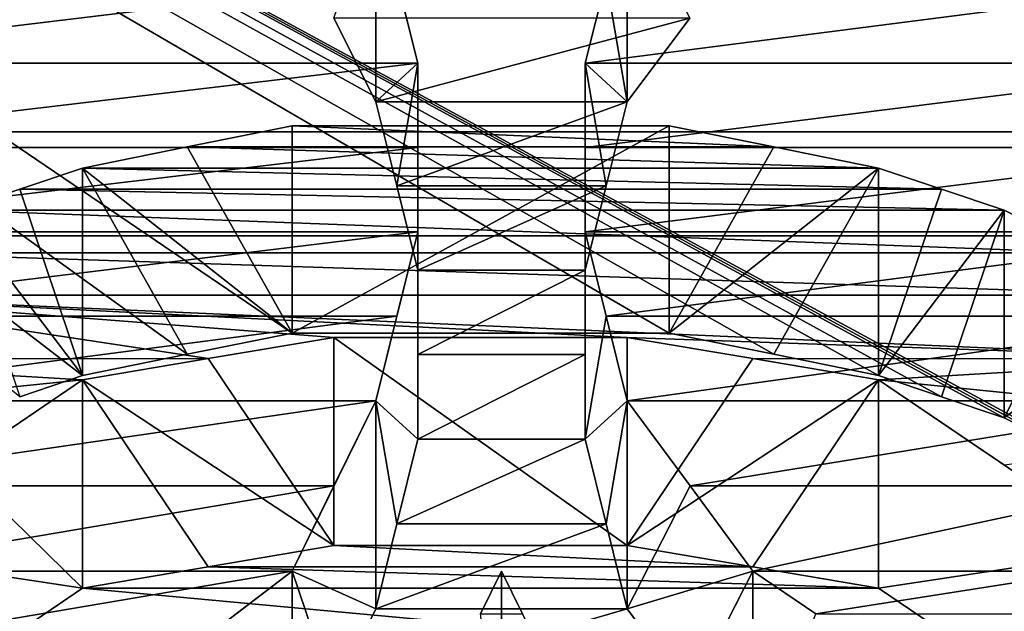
# Model space of a CAD drawing. Header units: millimetres. Extents: x -122 to 122, y -98 to 94.
# Tile 189 of 256: x -71.17 to -68.67, y 9.06 to 10.56. Entities that reach past the tile are written whole.
import ezdxf

# ---------------------------------------------------------------- set-up
doc = ezdxf.new("R2010")
doc.units = ezdxf.units.MM
doc.header["$LTSCALE"] = 26.699852
for name, color, linetype in [('1057', 7, 'CONTINUOUS'), ('1059', 7, 'CONTINUOUS'), ('2351', 7, 'CONTINUOUS'), ('2368', 7, 'CONTINUOUS'), ('2676', 7, 'CONTINUOUS'), ('2822', 7, 'CONTINUOUS'), ('2823', 7, 'CONTINUOUS'), ('2845', 7, 'CONTINUOUS'), ('2846', 7, 'CONTINUOUS'), ('2847', 7, 'CONTINUOUS'), ('2848', 7, 'CONTINUOUS'), ('2849', 7, 'CONTINUOUS'), ('2850', 7, 'CONTINUOUS'), ('2860', 7, 'CONTINUOUS'), ('2861', 7, 'CONTINUOUS'), ('2862', 7, 'CONTINUOUS'), ('2863', 7, 'CONTINUOUS'), ('2864', 7, 'CONTINUOUS'), ('2865', 7, 'CONTINUOUS'), ('2954', 7, 'CONTINUOUS'), ('2955', 7, 'CONTINUOUS'), ('3569', 7, 'CONTINUOUS'), ('3586', 7, 'CONTINUOUS'), ('3800', 7, 'CONTINUOUS'), ('3817', 7, 'CONTINUOUS'), ('3818', 7, 'CONTINUOUS'), ('3819', 7, 'CONTINUOUS'), ('3820', 7, 'CONTINUOUS'), ('3821', 7, 'CONTINUOUS'), ('3822', 7, 'CONTINUOUS'), ('4163', 7, 'CONTINUOUS'), ('4164', 7, 'CONTINUOUS'), ('4165', 7, 'CONTINUOUS'), ('4166', 7, 'CONTINUOUS'), ('4167', 7, 'CONTINUOUS'), ('4172', 7, 'CONTINUOUS'), ('4173', 7, 'CONTINUOUS'), ('4785', 7, 'CONTINUOUS'), ('4786', 7, 'CONTINUOUS'), ('4787', 7, 'CONTINUOUS'), ('4788', 7, 'CONTINUOUS'), ('5674', 7, 'CONTINUOUS'), ('5677', 7, 'CONTINUOUS'), ('967', 7, 'CONTINUOUS'), ('969', 7, 'CONTINUOUS')]:
    doc.layers.add(name, color=color, linetype=linetype)

msp = doc.modelspace()

# ---------------------------------------------------------------- linework, layer by layer
at = {"layer": '1057', "color": 250, "linetype": 'Continuous', "true_color": 0x323232}
for points in [[(-68.3207, 17.625, -30.5274), (-68.3207, 0, -35.25), (-78.9793, 17.625, -30.5274), (-68.3207, 17.625, -30.5274)], [(-78.9793, 17.625, -30.5274), (-68.3207, 0, -35.25), (-78.9793, 0, -35.25), (-78.9793, 17.625, -30.5274)]]:
    msp.add_3dface(points, dxfattribs=at)
at = {"layer": '1059', "color": 250, "linetype": 'Continuous', "true_color": 0x323232}
for points in [[(-68.3207, 0, 35.25), (-68.3207, 17.625, 30.5274), (-78.9793, 0, 35.25), (-68.3207, 0, 35.25)], [(-78.9793, 0, 35.25), (-68.3207, 17.625, 30.5274), (-78.9793, 17.625, 30.5274), (-78.9793, 0, 35.25)]]:
    msp.add_3dface(points, dxfattribs=at)
at = {"layer": '2351', "color": 250, "linetype": 'Continuous', "true_color": 0x323232}
for points in [[(-103.1595, 4.0619, 42.0543), (-103.1595, 21.125, 36.5896), (-36.8405, 4.0619, 42.0543), (-103.1595, 4.0619, 42.0543)], [(-36.8405, 4.0619, 42.0543), (-103.1595, 21.125, 36.5896), (-36.8405, 21.125, 36.5896), (-36.8405, 4.0619, 42.0543)]]:
    msp.add_3dface(points, dxfattribs=at)
at = {"layer": '2368', "color": 250, "linetype": 'Continuous', "true_color": 0x323232}
for points in [[(-63.7701, 13.6709, 46.2728), (-68.5638, 5.9685, 47.8794), (-69.0957, 4.7254, 48.018), (-63.7701, 13.6709, 46.2728)], [(-68.2447, 4.7254, 48.018), (-63.7701, 13.6709, 46.2728), (-69.0957, 4.7254, 48.018), (-68.2447, 4.7254, 48.018)], [(-70.1596, 10.4525, 47.1042), (-70.2127, 10.6653, 47.0565), (-71.9681, 10.4525, 47.1042), (-70.1596, 10.4525, 47.1042)], [(-71.9681, 10.4525, 47.1042), (-70.2127, 10.6653, 47.0565), (-71.9149, 10.6653, 47.0565), (-71.9681, 10.4525, 47.1042)], [(-69.6809, 10.6653, 47.0565), (-69.734, 10.4525, 47.1042), (-68.0851, 10.6653, 47.0565), (-69.6809, 10.6653, 47.0565)], [(-68.0851, 10.6653, 47.0565), (-69.734, 10.4525, 47.1042), (-68.0319, 10.4525, 47.1042), (-68.0851, 10.6653, 47.0565)], [(-70.1596, 10.2388, 47.1511), (-70.1596, 10.4525, 47.1042), (-71.9681, 10.2388, 47.1511), (-70.1596, 10.2388, 47.1511)], [(-71.9681, 10.2388, 47.1511), (-70.1596, 10.4525, 47.1042), (-71.9681, 10.4525, 47.1042), (-71.9681, 10.2388, 47.1511)], [(-69.734, 10.4525, 47.1042), (-69.734, 10.2388, 47.1511), (-68.0319, 10.4525, 47.1042), (-69.734, 10.4525, 47.1042)], [(-68.0319, 10.4525, 47.1042), (-69.734, 10.2388, 47.1511), (-68.0319, 10.2388, 47.1511), (-68.0319, 10.4525, 47.1042)], [(-70.1596, 10.025, 47.1971), (-70.1596, 10.2388, 47.1511), (-71.9681, 10.025, 47.1971), (-70.1596, 10.025, 47.1971)], [(-71.9681, 10.025, 47.1971), (-70.1596, 10.2388, 47.1511), (-71.9681, 10.2388, 47.1511), (-71.9681, 10.025, 47.1971)], [(-69.734, 10.025, 47.1971), (-68.0319, 10.025, 47.1971), (-68.0319, 10.2388, 47.1511), (-69.734, 10.025, 47.1971)], [(-69.734, 10.2388, 47.1511), (-69.734, 10.025, 47.1971), (-68.0319, 10.2388, 47.1511), (-69.734, 10.2388, 47.1511)], [(-71.9149, 9.8102, 47.2422), (-70.1596, 10.025, 47.1971), (-71.9681, 10.025, 47.1971), (-71.9149, 9.8102, 47.2422)], [(-70.2128, 9.8102, 47.2422), (-70.1596, 10.025, 47.1971), (-71.9149, 9.8102, 47.2422), (-70.2128, 9.8102, 47.2422)], [(-69.6808, 9.8102, 47.2422), (-68.0319, 10.025, 47.1971), (-69.734, 10.025, 47.1971), (-69.6808, 9.8102, 47.2422)], [(-68.0851, 9.8102, 47.2422), (-68.0319, 10.025, 47.1971), (-69.6808, 9.8102, 47.2422), (-68.0851, 9.8102, 47.2422)], [(-71.8617, 9.5953, 47.2863), (-70.2128, 9.8102, 47.2422), (-71.9149, 9.8102, 47.2422), (-71.8617, 9.5953, 47.2863)], [(-70.266, 9.5953, 47.2863), (-70.2128, 9.8102, 47.2422), (-71.8617, 9.5953, 47.2863), (-70.266, 9.5953, 47.2863)], [(-69.6277, 9.5953, 47.2863), (-68.0851, 9.8102, 47.2422), (-69.6808, 9.8102, 47.2422), (-69.6277, 9.5953, 47.2863)], [(-68.1383, 9.5953, 47.2863), (-68.0851, 9.8102, 47.2422), (-69.6277, 9.5953, 47.2863), (-68.1383, 9.5953, 47.2863)], [(-71.7552, 9.3795, 47.3296), (-70.266, 9.5953, 47.2863), (-71.8617, 9.5953, 47.2863), (-71.7552, 9.3795, 47.3296)], [(-70.3724, 9.3795, 47.3296), (-70.266, 9.5953, 47.2863), (-71.7552, 9.3795, 47.3296), (-70.3724, 9.3795, 47.3296)], [(-69.4679, 9.3795, 47.3296), (-68.1383, 9.5953, 47.2863), (-69.6277, 9.5953, 47.2863), (-69.4679, 9.3795, 47.3296)], [(-68.298, 9.3795, 47.3296), (-68.1383, 9.5953, 47.2863), (-69.4679, 9.3795, 47.3296), (-68.298, 9.3795, 47.3296)], [(-71.6489, 9.1636, 47.3718), (-70.3724, 9.3795, 47.3296), (-71.7552, 9.3795, 47.3296), (-71.6489, 9.1636, 47.3718)], [(-70.4787, 9.1636, 47.3718), (-70.3724, 9.3795, 47.3296), (-71.6489, 9.1636, 47.3718), (-70.4787, 9.1636, 47.3718)], [(-69.3085, 9.1636, 47.3718), (-68.298, 9.3795, 47.3296), (-69.4679, 9.3795, 47.3296), (-69.3085, 9.1636, 47.3718)], [(-68.4574, 9.1636, 47.3718), (-68.298, 9.3795, 47.3296), (-69.3085, 9.1636, 47.3718), (-68.4574, 9.1636, 47.3718)], [(-71.436, 9.001, 47.403), (-70.4787, 9.1636, 47.3718), (-71.6489, 9.1636, 47.3718), (-71.436, 9.001, 47.403)], [(-70.6917, 9.001, 47.403), (-70.4787, 9.1636, 47.3718), (-71.436, 9.001, 47.403), (-70.6917, 9.001, 47.403)], [(-69.9468, 9.1636, 47.3718), (-70, 9.0553, 47.3927), (-69.8936, 9.0553, 47.3927), (-69.9468, 9.1636, 47.3718)], [(-69.1489, 9.0553, 47.3927), (-68.4574, 9.1636, 47.3718), (-69.3085, 9.1636, 47.3718), (-69.1489, 9.0553, 47.3927)], [(-68.6171, 9.0553, 47.3927), (-68.4574, 9.1636, 47.3718), (-69.1489, 9.0553, 47.3927), (-68.6171, 9.0553, 47.3927)]]:
    msp.add_3dface(points, dxfattribs=at)
at = {"layer": '2676', "color": 250, "linetype": 'Continuous', "true_color": 0x323232}
for points in [[(-70.3722, 10.5672, 46.0532), (-70.266, 10.3547, 46.1014), (-69.4682, 10.5671, 46.0532), (-70.3722, 10.5672, 46.0532)], [(-70.266, 10.3547, 46.1014), (-69.6277, 10.3547, 46.1014), (-69.4682, 10.5671, 46.0532), (-70.266, 10.3547, 46.1014)], [(-70.266, 10.3547, 46.1014), (-70.2127, 10.1413, 46.1489), (-69.6277, 10.3547, 46.1014), (-70.266, 10.3547, 46.1014)], [(-70.2127, 10.1413, 46.1489), (-69.6809, 10.1413, 46.1489), (-69.6277, 10.3547, 46.1014), (-70.2127, 10.1413, 46.1489)], [(-70.2127, 10.1413, 46.1489), (-70.1596, 9.9277, 46.1953), (-69.6809, 10.1413, 46.1489), (-70.2127, 10.1413, 46.1489)], [(-70.1596, 9.9277, 46.1953), (-69.734, 9.9277, 46.1953), (-69.6809, 10.1413, 46.1489), (-70.1596, 9.9277, 46.1953)], [(-70.1596, 9.9277, 46.1953), (-70.1596, 9.7133, 46.2408), (-69.734, 9.9277, 46.1953), (-70.1596, 9.9277, 46.1953)], [(-70.1596, 9.7133, 46.2408), (-69.734, 9.7133, 46.2408), (-69.734, 9.9277, 46.1953), (-70.1596, 9.7133, 46.2408)], [(-70.1596, 9.7133, 46.2408), (-70.1596, 9.4986, 46.2854), (-69.734, 9.7133, 46.2408), (-70.1596, 9.7133, 46.2408)], [(-70.1596, 9.4986, 46.2854), (-69.734, 9.4986, 46.2854), (-69.734, 9.7133, 46.2408), (-70.1596, 9.4986, 46.2854)], [(-70.1596, 9.4986, 46.2854), (-70.2128, 9.2831, 46.3291), (-69.734, 9.4986, 46.2854), (-70.1596, 9.4986, 46.2854)], [(-70.2128, 9.2831, 46.3291), (-69.6808, 9.2831, 46.3291), (-69.734, 9.4986, 46.2854), (-70.2128, 9.2831, 46.3291)], [(-70.2128, 9.2831, 46.3291), (-70.266, 9.0674, 46.3718), (-69.6808, 9.2831, 46.3291), (-70.2128, 9.2831, 46.3291)], [(-70.266, 9.0674, 46.3718), (-69.6277, 9.0674, 46.3718), (-69.6808, 9.2831, 46.3291), (-70.266, 9.0674, 46.3718)], [(-70.266, 9.0674, 46.3718), (-70.3724, 8.8507, 46.4137), (-69.6277, 9.0674, 46.3718), (-70.266, 9.0674, 46.3718)], [(-70.3724, 8.8507, 46.4137), (-69.4679, 8.8507, 46.4137), (-69.6277, 9.0674, 46.3718), (-70.3724, 8.8507, 46.4137)]]:
    msp.add_3dface(points, dxfattribs=at)
at = {"layer": '2822', "color": 250, "linetype": 'Continuous', "true_color": 0x323232}
msp.add_3dface([(-70, 9.0553, 47.3927), (-69.9468, 9.1636, 47.3718), (-69.9468, 8.634, 46.4545), (-70, 9.0553, 47.3927)], dxfattribs=at)
at = {"layer": '2823', "color": 250, "linetype": 'Continuous', "true_color": 0x323232}
for points in [[(-69.9468, 9.1636, 47.3718), (-69.8936, 9.0553, 47.3927), (-69.8404, 8.9469, 47.4132), (-69.9468, 9.1636, 47.3718)], [(-69.9468, 9.1636, 47.3718), (-69.8404, 8.9469, 47.4132), (-69.9468, 8.634, 46.4545), (-69.9468, 9.1636, 47.3718)]]:
    msp.add_3dface(points, dxfattribs=at)
at = {"layer": '2845', "color": 250, "linetype": 'Continuous', "true_color": 0x323232}
msp.add_3dface([(-70.3722, 10.5672, 46.0532), (-70.266, 10.8779, 47.0078), (-70.266, 10.3547, 46.1014), (-70.3722, 10.5672, 46.0532)], dxfattribs=at)
at = {"layer": '2846', "color": 250, "linetype": 'Continuous', "true_color": 0x323232}
for points in [[(-70.266, 10.8779, 47.0078), (-70.2127, 10.6653, 47.0565), (-70.1596, 10.4525, 47.1042), (-70.266, 10.8779, 47.0078)], [(-70.266, 10.8779, 47.0078), (-70.1596, 10.4525, 47.1042), (-70.266, 10.3547, 46.1014), (-70.266, 10.8779, 47.0078)], [(-70.266, 10.3547, 46.1014), (-70.1596, 10.4525, 47.1042), (-70.2127, 10.1413, 46.1489), (-70.266, 10.3547, 46.1014)], [(-70.2127, 10.1413, 46.1489), (-70.1596, 10.4525, 47.1042), (-70.1596, 9.9277, 46.1953), (-70.2127, 10.1413, 46.1489)]]:
    msp.add_3dface(points, dxfattribs=at)
at = {"layer": '2847', "color": 250, "linetype": 'Continuous', "true_color": 0x323232}
for points in [[(-70.1596, 10.4525, 47.1042), (-70.1596, 10.2388, 47.1511), (-70.1596, 10.025, 47.1971), (-70.1596, 10.4525, 47.1042)], [(-70.1596, 10.4525, 47.1042), (-70.1596, 10.025, 47.1971), (-70.1596, 9.9277, 46.1953), (-70.1596, 10.4525, 47.1042)], [(-70.1596, 9.9277, 46.1953), (-70.1596, 10.025, 47.1971), (-70.1596, 9.7133, 46.2408), (-70.1596, 9.9277, 46.1953)], [(-70.1596, 9.7133, 46.2408), (-70.1596, 10.025, 47.1971), (-70.1596, 9.4986, 46.2854), (-70.1596, 9.7133, 46.2408)]]:
    msp.add_3dface(points, dxfattribs=at)
at = {"layer": '2848', "color": 250, "linetype": 'Continuous', "true_color": 0x323232}
for points in [[(-70.1596, 10.025, 47.1971), (-70.2128, 9.8102, 47.2422), (-70.266, 9.5953, 47.2863), (-70.1596, 10.025, 47.1971)], [(-70.1596, 10.025, 47.1971), (-70.266, 9.5953, 47.2863), (-70.1596, 9.4986, 46.2854), (-70.1596, 10.025, 47.1971)], [(-70.1596, 9.4986, 46.2854), (-70.266, 9.5953, 47.2863), (-70.2128, 9.2831, 46.3291), (-70.1596, 9.4986, 46.2854)], [(-70.2128, 9.2831, 46.3291), (-70.266, 9.5953, 47.2863), (-70.266, 9.0674, 46.3718), (-70.2128, 9.2831, 46.3291)]]:
    msp.add_3dface(points, dxfattribs=at)
at = {"layer": '2849', "color": 250, "linetype": 'Continuous', "true_color": 0x323232}
for points in [[(-70.266, 9.5953, 47.2863), (-70.3724, 9.3795, 47.3296), (-70.4787, 9.1636, 47.3718), (-70.266, 9.5953, 47.2863)], [(-70.266, 9.5953, 47.2863), (-70.4787, 9.1636, 47.3718), (-70.266, 9.0674, 46.3718), (-70.266, 9.5953, 47.2863)], [(-70.266, 9.0674, 46.3718), (-70.4787, 9.1636, 47.3718), (-70.3724, 8.8507, 46.4137), (-70.266, 9.0674, 46.3718)], [(-70.3724, 8.8507, 46.4137), (-70.4787, 9.1636, 47.3718), (-70.4787, 8.634, 46.4545), (-70.3724, 8.8507, 46.4137)]]:
    msp.add_3dface(points, dxfattribs=at)
at = {"layer": '2850', "color": 250, "linetype": 'Continuous', "true_color": 0x323232}
for points in [[(-70.4787, 9.1636, 47.3718), (-70.6917, 9.001, 47.403), (-70.9043, 8.8384, 47.4336), (-70.4787, 9.1636, 47.3718)], [(-70.4787, 9.1636, 47.3718), (-70.9043, 8.8384, 47.4336), (-70.4787, 8.634, 46.4545), (-70.4787, 9.1636, 47.3718)]]:
    msp.add_3dface(points, dxfattribs=at)
at = {"layer": '2860', "color": 250, "linetype": 'Continuous', "true_color": 0x323232}
msp.add_3dface([(-69.1489, 9.0553, 47.3927), (-69.3085, 9.1636, 47.3718), (-69.3085, 8.634, 46.4545), (-69.1489, 9.0553, 47.3927)], dxfattribs=at)
at = {"layer": '2861', "color": 250, "linetype": 'Continuous', "true_color": 0x323232}
for points in [[(-69.4679, 9.3795, 47.3296), (-69.6277, 9.5953, 47.2863), (-69.6277, 9.0674, 46.3718), (-69.4679, 9.3795, 47.3296)], [(-69.3085, 9.1636, 47.3718), (-69.4679, 9.3795, 47.3296), (-69.6277, 9.0674, 46.3718), (-69.3085, 9.1636, 47.3718)], [(-69.4679, 8.8507, 46.4137), (-69.3085, 9.1636, 47.3718), (-69.6277, 9.0674, 46.3718), (-69.4679, 8.8507, 46.4137)], [(-69.3085, 8.634, 46.4545), (-69.3085, 9.1636, 47.3718), (-69.4679, 8.8507, 46.4137), (-69.3085, 8.634, 46.4545)]]:
    msp.add_3dface(points, dxfattribs=at)
at = {"layer": '2862', "color": 250, "linetype": 'Continuous', "true_color": 0x323232}
for points in [[(-69.6808, 9.8102, 47.2422), (-69.734, 10.025, 47.1971), (-69.734, 9.4986, 46.2854), (-69.6808, 9.8102, 47.2422)], [(-69.6277, 9.5953, 47.2863), (-69.6808, 9.8102, 47.2422), (-69.734, 9.4986, 46.2854), (-69.6277, 9.5953, 47.2863)], [(-69.6808, 9.2831, 46.3291), (-69.6277, 9.5953, 47.2863), (-69.734, 9.4986, 46.2854), (-69.6808, 9.2831, 46.3291)], [(-69.6277, 9.0674, 46.3718), (-69.6277, 9.5953, 47.2863), (-69.6808, 9.2831, 46.3291), (-69.6277, 9.0674, 46.3718)]]:
    msp.add_3dface(points, dxfattribs=at)
at = {"layer": '2863', "color": 250, "linetype": 'Continuous', "true_color": 0x323232}
for points in [[(-69.734, 10.2388, 47.1511), (-69.734, 10.4525, 47.1042), (-69.734, 9.9277, 46.1953), (-69.734, 10.2388, 47.1511)], [(-69.734, 10.025, 47.1971), (-69.734, 10.2388, 47.1511), (-69.734, 9.9277, 46.1953), (-69.734, 10.025, 47.1971)], [(-69.734, 9.4986, 46.2854), (-69.734, 10.025, 47.1971), (-69.734, 9.7133, 46.2408), (-69.734, 9.4986, 46.2854)], [(-69.734, 9.7133, 46.2408), (-69.734, 10.025, 47.1971), (-69.734, 9.9277, 46.1953), (-69.734, 9.7133, 46.2408)]]:
    msp.add_3dface(points, dxfattribs=at)
at = {"layer": '2864', "color": 250, "linetype": 'Continuous', "true_color": 0x323232}
for points in [[(-69.6809, 10.6653, 47.0565), (-69.6277, 10.8779, 47.0078), (-69.6277, 10.3547, 46.1014), (-69.6809, 10.6653, 47.0565)], [(-69.734, 10.4525, 47.1042), (-69.6809, 10.6653, 47.0565), (-69.6277, 10.3547, 46.1014), (-69.734, 10.4525, 47.1042)], [(-69.734, 9.9277, 46.1953), (-69.734, 10.4525, 47.1042), (-69.6809, 10.1413, 46.1489), (-69.734, 9.9277, 46.1953)], [(-69.6809, 10.1413, 46.1489), (-69.734, 10.4525, 47.1042), (-69.6277, 10.3547, 46.1014), (-69.6809, 10.1413, 46.1489)]]:
    msp.add_3dface(points, dxfattribs=at)
at = {"layer": '2865', "color": 250, "linetype": 'Continuous', "true_color": 0x323232}
msp.add_3dface([(-69.6277, 10.3547, 46.1014), (-69.6277, 10.8779, 47.0078), (-69.4682, 10.5671, 46.0532), (-69.6277, 10.3547, 46.1014)], dxfattribs=at)
at = {"layer": '2954', "color": 250, "linetype": 'Continuous', "true_color": 0x323232}
for points in [[(-31.5, 14.6011, 44.9374), (-108.5, -4.939, 46.9912), (-31.5, -4.939, 46.9912), (-31.5, 14.6011, 44.9374)], [(-108.5, 14.6011, 44.9374), (-108.5, -4.939, 46.9912), (-31.5, 14.6011, 44.9374), (-108.5, 14.6011, 44.9374)]]:
    msp.add_3dface(points, dxfattribs=at)
at = {"layer": '2955', "color": 250, "linetype": 'Continuous', "true_color": 0x323232}
for points in [[(-108.5, 15.2191, 46.8395), (-108.5, -5.148, 48.9802), (-31.5, 15.2191, 46.8395), (-108.5, 15.2191, 46.8395)], [(-31.5, 15.2191, 46.8395), (-108.5, -5.148, 48.9802), (-31.5, -5.148, 48.9802), (-31.5, 15.2191, 46.8395)]]:
    msp.add_3dface(points, dxfattribs=at)
at = {"layer": '3569', "color": 250, "linetype": 'Continuous', "true_color": 0x323232}
for points in [[(-103.1595, 21.125, -36.5896), (-103.1595, 4.0619, -42.0543), (-36.8405, 21.125, -36.5896), (-103.1595, 21.125, -36.5896)], [(-36.8405, 21.125, -36.5896), (-103.1595, 4.0619, -42.0543), (-36.8405, 4.0619, -42.0543), (-36.8405, 21.125, -36.5896)]]:
    msp.add_3dface(points, dxfattribs=at)
at = {"layer": '3586', "color": 250, "linetype": 'Continuous', "true_color": 0x323232}
for points in [[(-76.2299, 13.6709, -46.2728), (-63.7701, 13.6709, -46.2728), (-68.2447, 9.3366, -47.3381), (-76.2299, 13.6709, -46.2728)], [(-71.3832, 4.6798, -48.0225), (-76.2299, 13.6709, -46.2728), (-71.117, 4.7937, -48.0113), (-71.3832, 4.6798, -48.0225)], [(-71.117, 4.7937, -48.0113), (-76.2299, 13.6709, -46.2728), (-72.0745, 6.5946, -47.7972), (-71.117, 4.7937, -48.0113)], [(-71.1703, 9.6061, -47.2841), (-76.2299, 13.6709, -46.2728), (-71.0106, 9.6599, -47.2731), (-71.1703, 9.6061, -47.2841)], [(-71.0106, 9.6599, -47.2731), (-76.2299, 13.6709, -46.2728), (-70.7448, 9.7137, -47.2621), (-71.0106, 9.6599, -47.2731)], [(-70.7448, 9.7137, -47.2621), (-76.2299, 13.6709, -46.2728), (-70.4787, 9.7674, -47.251), (-70.7448, 9.7137, -47.2621)], [(-70.4787, 9.7674, -47.251), (-76.2299, 13.6709, -46.2728), (-69.5213, 9.7674, -47.251), (-70.4787, 9.7674, -47.251)], [(-68.9894, 9.6599, -47.2731), (-69.2552, 9.7137, -47.2621), (-76.2299, 13.6709, -46.2728), (-68.9894, 9.6599, -47.2731)], [(-68.6702, 9.5523, -47.295), (-68.8297, 9.6061, -47.2841), (-76.2299, 13.6709, -46.2728), (-68.6702, 9.5523, -47.295)], [(-68.6702, 9.5523, -47.295), (-76.2299, 13.6709, -46.2728), (-68.4573, 9.4444, -47.3167), (-68.6702, 9.5523, -47.295)], [(-68.4573, 9.4444, -47.3167), (-76.2299, 13.6709, -46.2728), (-68.2447, 9.3366, -47.3381), (-68.4573, 9.4444, -47.3167)], [(-69.5213, 9.7674, -47.251), (-76.2299, 13.6709, -46.2728), (-69.2552, 9.7137, -47.2621), (-69.5213, 9.7674, -47.251)], [(-68.9894, 9.6599, -47.2731), (-76.2299, 13.6709, -46.2728), (-68.8297, 9.6061, -47.2841), (-68.9894, 9.6599, -47.2731)], [(-70.3723, 9.2285, -47.3592), (-69.3084, 9.1744, -47.3697), (-70.6916, 9.1744, -47.3697), (-70.3723, 9.2285, -47.3592)], [(-69.6277, 9.2285, -47.3592), (-69.3084, 9.1744, -47.3697), (-70.3723, 9.2285, -47.3592), (-69.6277, 9.2285, -47.3592)], [(-70.6916, 9.1744, -47.3697), (-68.9894, 9.1203, -47.3802), (-71.0106, 9.1203, -47.3802), (-70.6916, 9.1744, -47.3697)], [(-69.3084, 9.1744, -47.3697), (-68.9894, 9.1203, -47.3802), (-70.6916, 9.1744, -47.3697), (-69.3084, 9.1744, -47.3697)], [(-71.0106, 9.1203, -47.3802), (-68.6699, 8.9033, -47.4214), (-71.3301, 8.9033, -47.4214), (-71.0106, 9.1203, -47.3802)], [(-68.9894, 9.1203, -47.3802), (-68.6699, 8.9033, -47.4214), (-71.0106, 9.1203, -47.3802), (-68.9894, 9.1203, -47.3802)]]:
    msp.add_3dface(points, dxfattribs=at)
at = {"layer": '3800', "color": 250, "linetype": 'Continuous', "true_color": 0x323232}
for points in [[(-70.4787, 10.2935, -48.1623), (-69.2552, 10.24, -48.1737), (-70.7448, 10.24, -48.1737), (-70.4787, 10.2935, -48.1623)], [(-69.5213, 10.2935, -48.1623), (-69.2552, 10.24, -48.1737), (-70.4787, 10.2935, -48.1623), (-69.5213, 10.2935, -48.1623)], [(-70.7448, 10.24, -48.1737), (-68.9894, 10.1864, -48.1851), (-71.0106, 10.1864, -48.1851), (-70.7448, 10.24, -48.1737)], [(-69.2552, 10.24, -48.1737), (-68.9894, 10.1864, -48.1851), (-70.7448, 10.24, -48.1737), (-69.2552, 10.24, -48.1737)], [(-71.0106, 10.1864, -48.1851), (-68.8297, 10.1328, -48.1964), (-71.1703, 10.1328, -48.1964), (-71.0106, 10.1864, -48.1851)], [(-68.9894, 10.1864, -48.1851), (-68.8297, 10.1328, -48.1964), (-71.0106, 10.1864, -48.1851), (-68.9894, 10.1864, -48.1851)], [(-71.1703, 10.1328, -48.1964), (-68.6702, 10.0792, -48.2076), (-71.3298, 10.0792, -48.2076), (-71.1703, 10.1328, -48.1964)], [(-68.8297, 10.1328, -48.1964), (-68.6702, 10.0792, -48.2076), (-71.1703, 10.1328, -48.1964), (-68.8297, 10.1328, -48.1964)], [(-71.3298, 10.0792, -48.2076), (-68.4573, 9.9717, -48.2299), (-71.5427, 9.9717, -48.2299), (-71.3298, 10.0792, -48.2076)], [(-68.6702, 10.0792, -48.2076), (-68.4573, 9.9717, -48.2299), (-71.3298, 10.0792, -48.2076), (-68.6702, 10.0792, -48.2076)], [(-71.5427, 9.9717, -48.2299), (-68.2447, 9.8642, -48.252), (-71.7553, 9.8642, -48.252), (-71.5427, 9.9717, -48.2299)], [(-68.4573, 9.9717, -48.2299), (-68.2447, 9.8642, -48.252), (-71.5427, 9.9717, -48.2299), (-68.4573, 9.9717, -48.2299)], [(-71.915, 9.7026, -48.2848), (-71.7553, 9.8642, -48.252), (-70.6916, 9.7027, -48.2848), (-71.915, 9.7026, -48.2848)], [(-68.2447, 9.8642, -48.252), (-68.085, 9.7026, -48.2848), (-71.7553, 9.8642, -48.252), (-68.2447, 9.8642, -48.252)], [(-71.7553, 9.8642, -48.252), (-68.085, 9.7026, -48.2848), (-69.6277, 9.7566, -48.2739), (-71.7553, 9.8642, -48.252)], [(-70.6916, 9.7027, -48.2848), (-71.7553, 9.8642, -48.252), (-70.3723, 9.7566, -48.2739), (-70.6916, 9.7027, -48.2848)], [(-70.3723, 9.7566, -48.2739), (-71.7553, 9.8642, -48.252), (-69.6277, 9.7566, -48.2739), (-70.3723, 9.7566, -48.2739)], [(-69.6277, 9.7566, -48.2739), (-68.085, 9.7026, -48.2848), (-69.3084, 9.7027, -48.2848), (-69.6277, 9.7566, -48.2739)], [(-72.0745, 9.5409, -48.317), (-71.915, 9.7026, -48.2848), (-71.0106, 9.6488, -48.2956), (-72.0745, 9.5409, -48.317)], [(-71.0106, 9.6488, -48.2956), (-71.915, 9.7026, -48.2848), (-70.6916, 9.7027, -48.2848), (-71.0106, 9.6488, -48.2956)], [(-69.3084, 9.7027, -48.2848), (-68.085, 9.7026, -48.2848), (-68.9894, 9.6488, -48.2956), (-69.3084, 9.7027, -48.2848)], [(-68.085, 9.7026, -48.2848), (-67.9255, 9.5409, -48.317), (-68.9894, 9.6488, -48.2956), (-68.085, 9.7026, -48.2848)], [(-71.3301, 9.4327, -48.3383), (-72.0745, 9.5409, -48.317), (-71.0106, 9.6488, -48.2956), (-71.3301, 9.4327, -48.3383)], [(-68.9894, 9.6488, -48.2956), (-67.9255, 9.5409, -48.317), (-68.6699, 9.4327, -48.3383), (-68.9894, 9.6488, -48.2956)]]:
    msp.add_3dface(points, dxfattribs=at)
at = {"layer": '3817', "color": 250, "linetype": 'Continuous', "true_color": 0x323232}
for points in [[(-68.6702, 9.5523, -47.295), (-68.4573, 9.9717, -48.2299), (-68.6702, 10.0792, -48.2076), (-68.6702, 9.5523, -47.295)], [(-68.6702, 9.5523, -47.295), (-68.2447, 9.8642, -48.252), (-68.4573, 9.9717, -48.2299), (-68.6702, 9.5523, -47.295)], [(-68.6702, 9.5523, -47.295), (-68.4573, 9.4444, -47.3167), (-68.2447, 9.8642, -48.252), (-68.6702, 9.5523, -47.295)]]:
    msp.add_3dface(points, dxfattribs=at)
at = {"layer": '3818', "color": 250, "linetype": 'Continuous', "true_color": 0x323232}
for points in [[(-68.9894, 9.6599, -47.2731), (-68.8297, 10.1328, -48.1964), (-68.9894, 10.1864, -48.1851), (-68.9894, 9.6599, -47.2731)], [(-68.9894, 9.6599, -47.2731), (-68.6702, 10.0792, -48.2076), (-68.8297, 10.1328, -48.1964), (-68.9894, 9.6599, -47.2731)], [(-68.9894, 9.6599, -47.2731), (-68.8297, 9.6061, -47.2841), (-68.6702, 10.0792, -48.2076), (-68.9894, 9.6599, -47.2731)], [(-68.8297, 9.6061, -47.2841), (-68.6702, 9.5523, -47.295), (-68.6702, 10.0792, -48.2076), (-68.8297, 9.6061, -47.2841)]]:
    msp.add_3dface(points, dxfattribs=at)
at = {"layer": '3819', "color": 250, "linetype": 'Continuous', "true_color": 0x323232}
for points in [[(-69.5213, 9.7674, -47.251), (-69.2552, 10.24, -48.1737), (-69.5213, 10.2935, -48.1623), (-69.5213, 9.7674, -47.251)], [(-69.5213, 9.7674, -47.251), (-68.9894, 10.1864, -48.1851), (-69.2552, 10.24, -48.1737), (-69.5213, 9.7674, -47.251)], [(-69.5213, 9.7674, -47.251), (-69.2552, 9.7137, -47.2621), (-68.9894, 10.1864, -48.1851), (-69.5213, 9.7674, -47.251)], [(-69.2552, 9.7137, -47.2621), (-68.9894, 9.6599, -47.2731), (-68.9894, 10.1864, -48.1851), (-69.2552, 9.7137, -47.2621)]]:
    msp.add_3dface(points, dxfattribs=at)
at = {"layer": '3820', "color": 250, "linetype": 'Continuous', "true_color": 0x323232}
for points in [[(-70.4787, 9.7674, -47.251), (-69.5213, 9.7674, -47.251), (-69.5213, 10.2935, -48.1623), (-70.4787, 9.7674, -47.251)], [(-70.4787, 9.7674, -47.251), (-69.5213, 10.2935, -48.1623), (-70.4787, 10.2935, -48.1623), (-70.4787, 9.7674, -47.251)]]:
    msp.add_3dface(points, dxfattribs=at)
at = {"layer": '3821', "color": 250, "linetype": 'Continuous', "true_color": 0x323232}
for points in [[(-70.4787, 10.2935, -48.1623), (-70.7448, 10.24, -48.1737), (-70.4787, 9.7674, -47.251), (-70.4787, 10.2935, -48.1623)], [(-71.0106, 10.1864, -48.1851), (-70.4787, 9.7674, -47.251), (-70.7448, 10.24, -48.1737), (-71.0106, 10.1864, -48.1851)], [(-71.0106, 9.6599, -47.2731), (-70.7448, 9.7137, -47.2621), (-71.0106, 10.1864, -48.1851), (-71.0106, 9.6599, -47.2731)], [(-70.7448, 9.7137, -47.2621), (-70.4787, 9.7674, -47.251), (-71.0106, 10.1864, -48.1851), (-70.7448, 9.7137, -47.2621)]]:
    msp.add_3dface(points, dxfattribs=at)
at = {"layer": '3822', "color": 250, "linetype": 'Continuous', "true_color": 0x323232}
for points in [[(-71.0106, 10.1864, -48.1851), (-71.1703, 10.1328, -48.1964), (-71.0106, 9.6599, -47.2731), (-71.0106, 10.1864, -48.1851)], [(-71.3298, 10.0792, -48.2076), (-71.0106, 9.6599, -47.2731), (-71.1703, 10.1328, -48.1964), (-71.3298, 10.0792, -48.2076)], [(-71.1703, 9.6061, -47.2841), (-71.0106, 9.6599, -47.2731), (-71.3298, 10.0792, -48.2076), (-71.1703, 9.6061, -47.2841)]]:
    msp.add_3dface(points, dxfattribs=at)
at = {"layer": '4163', "color": 250, "linetype": 'Continuous', "true_color": 0x323232}
for points in [[(-68.9894, 9.1203, -47.3802), (-68.9894, 9.6488, -48.2956), (-68.3511, 9.2164, -48.38), (-68.9894, 9.1203, -47.3802)], [(-68.9894, 9.6488, -48.2956), (-68.6699, 9.4327, -48.3383), (-68.3511, 9.2164, -48.38), (-68.9894, 9.6488, -48.2956)], [(-68.6699, 8.9033, -47.4214), (-68.9894, 9.1203, -47.3802), (-68.3511, 9.2164, -48.38), (-68.6699, 8.9033, -47.4214)]]:
    msp.add_3dface(points, dxfattribs=at)
at = {"layer": '4164', "color": 250, "linetype": 'Continuous', "true_color": 0x323232}
for points in [[(-69.6277, 9.7566, -48.2739), (-69.3084, 9.7027, -48.2848), (-69.6277, 9.2285, -47.3592), (-69.6277, 9.7566, -48.2739)], [(-68.9894, 9.6488, -48.2956), (-69.6277, 9.2285, -47.3592), (-69.3084, 9.7027, -48.2848), (-68.9894, 9.6488, -48.2956)], [(-69.3084, 9.1744, -47.3697), (-69.6277, 9.2285, -47.3592), (-68.9894, 9.6488, -48.2956), (-69.3084, 9.1744, -47.3697)], [(-68.9894, 9.1203, -47.3802), (-69.3084, 9.1744, -47.3697), (-68.9894, 9.6488, -48.2956), (-68.9894, 9.1203, -47.3802)]]:
    msp.add_3dface(points, dxfattribs=at)
at = {"layer": '4165', "color": 250, "linetype": 'Continuous', "true_color": 0x323232}
for points in [[(-69.6277, 9.2285, -47.3592), (-70.3723, 9.2285, -47.3592), (-70.3723, 9.7566, -48.2739), (-69.6277, 9.2285, -47.3592)], [(-69.6277, 9.2285, -47.3592), (-70.3723, 9.7566, -48.2739), (-69.6277, 9.7566, -48.2739), (-69.6277, 9.2285, -47.3592)]]:
    msp.add_3dface(points, dxfattribs=at)
at = {"layer": '4166', "color": 250, "linetype": 'Continuous', "true_color": 0x323232}
for points in [[(-70.3723, 9.2285, -47.3592), (-70.6916, 9.7027, -48.2848), (-70.3723, 9.7566, -48.2739), (-70.3723, 9.2285, -47.3592)], [(-70.3723, 9.2285, -47.3592), (-71.0106, 9.6488, -48.2956), (-70.6916, 9.7027, -48.2848), (-70.3723, 9.2285, -47.3592)], [(-70.3723, 9.2285, -47.3592), (-70.6916, 9.1744, -47.3697), (-71.0106, 9.6488, -48.2956), (-70.3723, 9.2285, -47.3592)], [(-70.6916, 9.1744, -47.3697), (-71.0106, 9.1203, -47.3802), (-71.0106, 9.6488, -48.2956), (-70.6916, 9.1744, -47.3697)]]:
    msp.add_3dface(points, dxfattribs=at)
at = {"layer": '4167', "color": 250, "linetype": 'Continuous', "true_color": 0x323232}
for points in [[(-71.0106, 9.1203, -47.3802), (-71.3301, 9.4327, -48.3383), (-71.0106, 9.6488, -48.2956), (-71.0106, 9.1203, -47.3802)], [(-71.0106, 9.1203, -47.3802), (-71.6489, 9.2164, -48.38), (-71.3301, 9.4327, -48.3383), (-71.0106, 9.1203, -47.3802)], [(-71.0106, 9.1203, -47.3802), (-71.3301, 8.9033, -47.4214), (-71.6489, 9.2164, -48.38), (-71.0106, 9.1203, -47.3802)]]:
    msp.add_3dface(points, dxfattribs=at)
at = {"layer": '4172', "color": 250, "linetype": 'Continuous', "true_color": 0x323232}
for points in [[(-31.5, -4.939, -46.9912), (-108.5, 14.6011, -44.9374), (-31.5, 14.6011, -44.9374), (-31.5, -4.939, -46.9912)], [(-108.5, -4.939, -46.9912), (-108.5, 14.6011, -44.9374), (-31.5, -4.939, -46.9912), (-108.5, -4.939, -46.9912)]]:
    msp.add_3dface(points, dxfattribs=at)
at = {"layer": '4173', "color": 250, "linetype": 'Continuous', "true_color": 0x323232}
for points in [[(-108.5, -5.148, -48.9802), (-108.5, 15.2191, -46.8395), (-31.5, -5.148, -48.9802), (-108.5, -5.148, -48.9802)], [(-31.5, -5.148, -48.9802), (-108.5, 15.2191, -46.8395), (-31.5, 15.2191, -46.8395), (-31.5, -5.148, -48.9802)]]:
    msp.add_3dface(points, dxfattribs=at)
at = {"layer": '4785', "color": 150, "linetype": 'Continuous', "true_color": 0x378cff}
for points in [[(-22, 28.0584, -35.181), (-22, 10.0141, -43.8712), (-122, 28.0584, -35.181), (-22, 28.0584, -35.181)], [(-22, 10.0141, -43.8712), (-122, 10.0141, -43.8712), (-122, 28.0584, -35.181), (-22, 10.0141, -43.8712)], [(-22, 10.0141, -43.8712), (-22, -10.0141, -43.8712), (-122, 10.0141, -43.8712), (-22, 10.0141, -43.8712)], [(-22, -10.0141, -43.8712), (-122, -10.0141, -43.8712), (-122, 10.0141, -43.8712), (-22, -10.0141, -43.8712)]]:
    msp.add_3dface(points, dxfattribs=at)
at = {"layer": '4786', "color": 150, "linetype": 'Continuous', "true_color": 0x378cff}
for points in [[(-22, 10.0141, 43.8712), (-22, 28.0584, 35.181), (-122, 10.0141, 43.8712), (-22, 10.0141, 43.8712)], [(-22, 28.0584, 35.181), (-122, 28.0584, 35.181), (-122, 10.0141, 43.8712), (-22, 28.0584, 35.181)], [(-22, -10.0141, 43.8712), (-22, 10.0141, 43.8712), (-122, -10.0141, 43.8712), (-22, -10.0141, 43.8712)], [(-22, 10.0141, 43.8712), (-122, 10.0141, 43.8712), (-122, -10.0141, 43.8712), (-22, 10.0141, 43.8712)]]:
    msp.add_3dface(points, dxfattribs=at)
at = {"layer": '4787', "color": 150, "linetype": 'Continuous', "true_color": 0x378cff}
for points in [[(-22, 19.854, 34.3853), (-22, 10.2783, 38.3524), (-122, 19.854, 34.3853), (-22, 19.854, 34.3853)], [(-22, 10.2783, 38.3524), (-122, 10.2783, 38.3524), (-122, 19.854, 34.3853), (-22, 10.2783, 38.3524)], [(-22, 10.2783, 38.3524), (-22, 0, 39.7059), (-122, 10.2783, 38.3524), (-22, 10.2783, 38.3524)], [(-22, 0, 39.7059), (-122, 0, 39.7059), (-122, 10.2783, 38.3524), (-22, 0, 39.7059)]]:
    msp.add_3dface(points, dxfattribs=at)
at = {"layer": '4788', "color": 150, "linetype": 'Continuous', "true_color": 0x378cff}
for points in [[(-22, 10.2783, -38.3524), (-22, 19.854, -34.3853), (-122, 10.2783, -38.3524), (-22, 10.2783, -38.3524)], [(-22, 19.854, -34.3853), (-122, 19.854, -34.3853), (-122, 10.2783, -38.3524), (-22, 19.854, -34.3853)], [(-22, 0, -39.7059), (-22, 10.2783, -38.3524), (-122, 0, -39.7059), (-22, 0, -39.7059)], [(-22, 10.2783, -38.3524), (-122, 10.2783, -38.3524), (-122, 0, -39.7059), (-22, 10.2783, -38.3524)]]:
    msp.add_3dface(points, dxfattribs=at)
at = {"layer": '5674', "color": 7, "linetype": 'Continuous', "true_color": 0xf5f5f5}
for points in [[(-66.0095, -24.6339, 62.6671), (-73.9905, -24.6339, 62.6671), (-66.0095, 24.2139, 90.8694), (-66.0095, -24.6339, 62.6671)], [(-66.0095, 24.2139, 90.8694), (-73.9905, -24.6339, 62.6671), (-73.9905, 24.2139, 90.8694), (-66.0095, 24.2139, 90.8694)]]:
    msp.add_3dface(points, dxfattribs=at)
at = {"layer": '5677', "color": 7, "linetype": 'Continuous', "true_color": 0xf5f5f5}
for points in [[(-73.9905, -31.5456, 74.6386), (-66.0095, -31.5456, 74.6386), (-73.9905, 17.3021, 102.8409), (-73.9905, -31.5456, 74.6386)], [(-73.9905, 17.3021, 102.8409), (-66.0095, -31.5456, 74.6386), (-66.0095, 17.3021, 102.8409), (-73.9905, 17.3021, 102.8409)]]:
    msp.add_3dface(points, dxfattribs=at)
at = {"layer": '967', "color": 250, "linetype": 'Continuous', "true_color": 0x323232}
for points in [[(107.5, 0, -29.75), (107.5, 14.875, -25.7643), (-107.5, 0, -29.75), (107.5, 0, -29.75)], [(-107.5, 0, -29.75), (107.5, 14.875, -25.7643), (-107.5, 14.875, -25.7643), (-107.5, 0, -29.75)]]:
    msp.add_3dface(points, dxfattribs=at)
at = {"layer": '969', "color": 250, "linetype": 'Continuous', "true_color": 0x323232}
for points in [[(107.5, 14.875, 25.7643), (107.5, 0, 29.75), (-107.5, 14.875, 25.7643), (107.5, 14.875, 25.7643)], [(-107.5, 14.875, 25.7643), (107.5, 0, 29.75), (-107.5, 0, 29.75), (-107.5, 14.875, 25.7643)]]:
    msp.add_3dface(points, dxfattribs=at)

doc.saveas('drawing.dxf')
